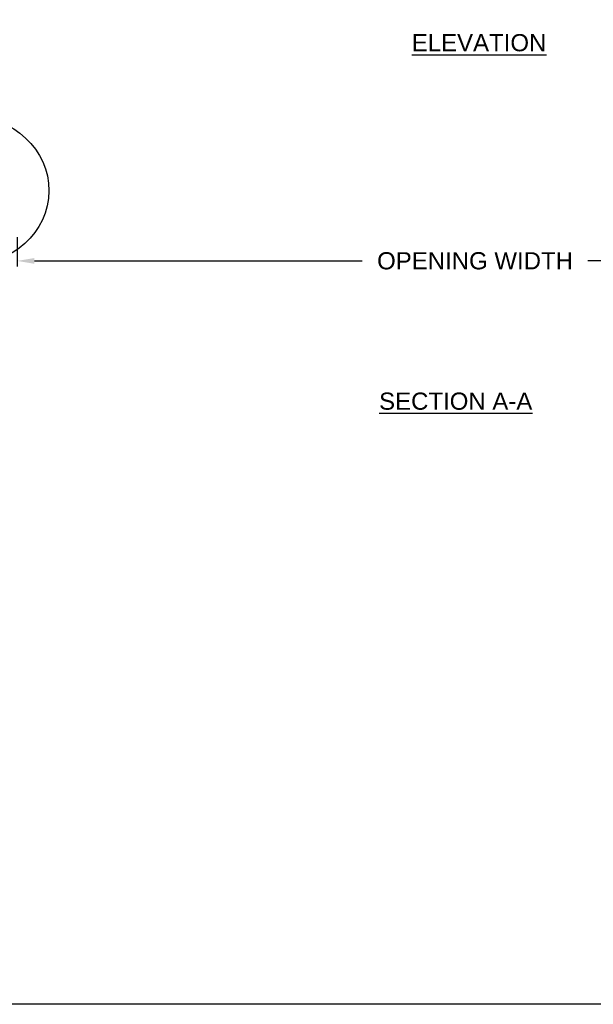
# Model space of a CAD drawing. Header units: inches. Extents: x 170 to 312, y 215 to 248.
# Tile 240 of 256: x 226 to 229, y 215 to 220. Entities that reach past the tile are written whole.
import ezdxf

# ---------------------------------------------------------------- set-up
doc = ezdxf.new("R2010")
doc.units = ezdxf.units.IN
doc.header["$LTSCALE"] = 0.25
doc.header["$MEASUREMENT"] = 0
doc.layers.add('ANNOTATIONS', color=1, linetype='Continuous')
doc.layers.add('DETAILS', color=4, linetype='Continuous')
doc.styles.add('ARIAL', font='arial.ttf', dxfattribs={"height": 0.09375})
doc.dimstyles.new('STANDARD$0', dxfattribs={"dimtxt": 0.09375, "dimasz": 0.09375, "dimexe": 0.03125, "dimexo": 0.046875, "dimgap": 0.09, "dimtad": 0, "dimtih": 1, "dimtoh": 1, "dimdec": 4, "dimzin": 0, "dimdsep": 46, "dimtxsty": 'ARIAL', "dimcen": 0.09, "dimadec": 0, "dimazin": 0, "dimtfac": 1, "dimtdec": 4, "dimtofl": 0, "dimtmove": 0, "dimatfit": 1, "dimfxl": 1, "dimtolj": 1, "dimtzin": 0, "dimarcsym": 0})

# ---------------------------------------------------------------- blocks, each defined once
blk = doc.blocks.new('*D266')
at = {"layer": 'ANNOTATIONS', "color": 0, "lineweight": -2, "transparency": 16777216}
for p, q in [((225.8449, 218.9464), (225.8449, 218.7853)), ((230.8449, 218.9465), (230.8449, 218.7854)), ((225.9387, 218.8166), (227.7286, 218.8166)), ((230.7512, 218.8167), (228.9613, 218.8166))]:
    blk.add_line(p, q, dxfattribs=at)
at = {"layer": 'ANNOTATIONS', "color": 0, "transparency": 16777216}
for points in [[(225.9387, 218.8322), (225.9387, 218.8009), (225.8449, 218.8166)], [(230.7512, 218.8323), (230.7512, 218.801), (230.8449, 218.8167)]]:
    blk.add_solid(points, dxfattribs=at)
at = {"layer": 'defpoints', "color": 0, "transparency": 16777216}
for p in [(225.8449, 218.9933), (230.8449, 218.9934), (230.8449, 218.8167)]:
    blk.add_point(p, dxfattribs=at)
at = {"layer": 'ANNOTATIONS', "color": 0, "transparency": 16777216, "insert": (228.3449, 218.8166), "char_height": 0.09375, "attachment_point": 5, "style": 'ARIAL'}
blk.add_mtext('\\A1;OPENING WIDTH', dxfattribs=at)

msp = doc.modelspace()

# ---------------------------------------------------------------- linework, layer by layer
at = {"layer": 'defpoints'}
msp.add_lwpolyline([(238.38533, 214.75854), (218.91545, 214.75854), (218.91545, 227.49365), (238.38533, 227.49365)], close=True, dxfattribs=at)
at = {"layer": 'DETAILS'}
msp.add_ellipse((225.57615, 219.2015), major_axis=(0.4425, -0.00305), ratio=0.919729, dxfattribs=at)

# ---------------------------------------------------------------- texts
at = {"layer": 'ANNOTATIONS', "char_height": 0.09375, "attachment_point": 2, "style": 'ARIAL'}
for s, insert, width in [('{\\LELEVATION}', (228.36678, 220.05458), 3.0834986), ('{\\LSECTION A-A}', (228.23942, 218.09785), 1.3823677)]:
    msp.add_mtext(s, dxfattribs=dict(at, insert=insert, width=width))

# ---------------------------------------------------------------- dimensions: what is measured, and where the dimension line sits
at = {"layer": 'ANNOTATIONS'}
dim = msp.add_aligned_dim(p1=(225.84493, 218.9933), p2=(230.84493, 218.9934), distance=-0.17674, text='OPENING WIDTH', dimstyle='STANDARD$0', dxfattribs=at)
dim.commit()
dim.dimension.update_dxf_attribs({"geometry": '*D266', "text_midpoint": (228.34494, 218.81661)})

doc.saveas('drawing.dxf')
